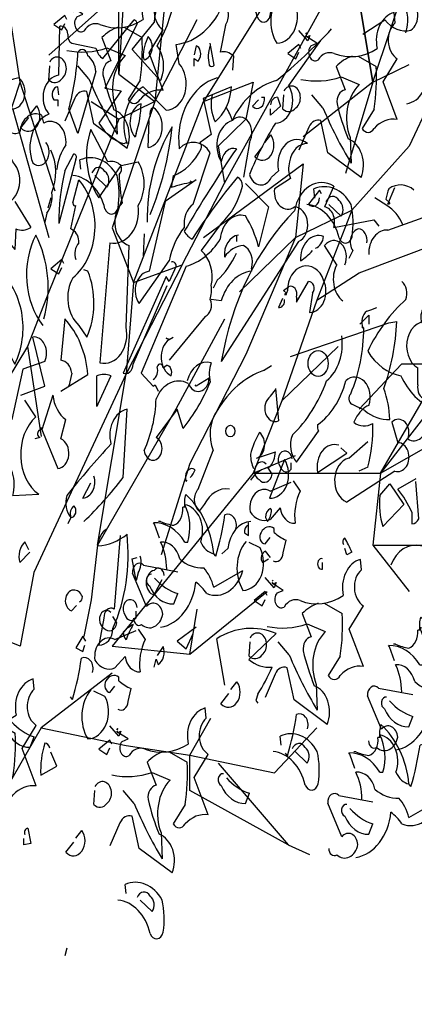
# Model space of a CAD drawing. Header units: metres. Extents: x 104013 to 108981, y 427946 to 428479.
# Tile 40 of 256: x 108728.91 to 108729.97, y 428216.27 to 428218.91. Entities that reach past the tile are written whole.
import ezdxf

# ---------------------------------------------------------------- set-up
doc = ezdxf.new("R2010")
doc.units = ezdxf.units.M
doc.layers.add('N-WE-GR-BOOM-SD', color=90, linetype='Continuous', lineweight=25)

# ---------------------------------------------------------------- blocks, each defined once
blk = doc.blocks.new('SGR-BOOM_S09_F_ZIJ-D')
at = {"linetype": 'Continuous', "flags": 128}
for points in [[(1.2428, 10.1115), (1.5108, 10.4363), (1.2428, 10.1115), (1.3484, 9.4618), (1.7869, 10.1115), (2.1117, 10.1115), (2.2173, 9.673), (2.1117, 8.8609), (2.4365, 9.3481)], [(2.9238, 9.405), (2.4853, 8.8609), (2.8669, 8.9746), (2.8101, 8.7553), (2.599, 8.5929), (2.6477, 8.3736), (3.8414, 10.0546), (3.7846, 10.2739)], [(1.2996, 9.137), (1.8356, 9.5105), (1.8925, 9.7298), (1.8356, 9.0233)], [(3.7846, 8.9746), (3.679, 9.4618), (3.7846, 8.9746), (4.0607, 9.6242)], [(0.7555, 9.0801), (0.918, 8.5929), (1.0804, 8.9746), (0.9748, 9.5105)], [(1.8356, 9.0233), (1.8356, 9.5105)], [(1.4384, 9.3491), (1.423, 9.3721), (1.3385, 9.3183), (1.4, 9.2876), (1.423, 9.326)], [(3.2707, 9.2608), (3.2784, 9.2685), (3.2707, 9.2608)], [(3.2323, 9.1763), (3.2169, 9.1993), (3.1323, 9.1455), (3.1938, 9.1148), (3.2169, 9.1532)], [(3.7846, 8.9746), (4.0607, 9.0801)], [(1.8356, 9.0233), (2.1117, 8.8609), (1.8356, 8.7553)], [(1.3484, 8.3249), (1.0804, 8.9746)], [(3.7846, 8.9746), (3.2486, 8.6497)], [(3.7846, 8.9746), (3.5735, 8.4305)], [(1.0235, 8.8122), (1.2996, 8.0488)], [(1.6245, 8.8609), (1.8356, 8.7553), (1.2996, 7.724), (1.1372, 7.3991), (1.2428, 6.8632)], [(2.1117, 8.8609), (1.7869, 8.1057), (1.9493, 7.7808), (2.4853, 8.8609)], [(4.4911, 8.8609), (4.2231, 8.8609), (4.0607, 8.5929), (3.6222, 8.2112), (3.3542, 7.6753), (3.679, 7.8377), (4.5967, 8.1057)], [(2.4853, 8.0488), (3.2486, 8.4873), (3.1918, 8.0488), (3.6222, 8.2112)], [(1.9493, 7.7808), (2.3229, 7.8864), (2.6477, 8.3736)], [(1.3155, 8.2858), (1.2924, 8.2243)], [(2.0304, 8.0705), (2.0227, 7.9398)], [(3.1918, 8.0488), (2.8101, 7.3504), (2.3797, 6.7008), (2.1604, 6.1567)], [(2.7376, 8.0628), (2.7376, 8.0244)], [(3.1918, 8.0488), (2.7614, 7.724)], [(1.4154, 7.8937), (1.4001, 7.9168), (1.3155, 7.863), (1.377, 7.8322), (1.4001, 7.8706)], [(2.3229, 7.8864), (1.8925, 7.2367)], [(1.9493, 7.7808), (1.8925, 7.2367)], [(3.122, 7.7169), (3.1066, 7.7092), (3.122, 7.7092), (3.122, 7.7169)], [(3.3542, 7.6753), (3.0862, 7.0743), (3.5166, 7.3991)], [(3.6832, 7.5324), (3.7524, 7.5862), (3.7524, 7.5324)], [(2.6477, 7.5616), (2.2741, 7.0256)], [(1.1372, 7.3991), (0.7555, 6.9119), (0.6987, 6.0511), (0.4307, 6.4815)], [(4.3287, 7.2936), (4.4911, 7.456), (4.4911, 7.2936), (3.8414, 6.6439), (4.8159, 7.0743), (4.8728, 7.188)], [(2.8669, 6.6439), (3.8414, 6.6439), (4.3287, 7.2936), (4.0039, 7.2936), (3.679, 7.0256)], [(1.6732, 6.2135), (1.8925, 7.2367), (1.1859, 6.0511), (1.0804, 5.6126), (0.3739, 5.8318), (0.2115, 4.9629), (-0.1134, 6.1567), (-0.6493, 5.9374), (-1.0879, 5.8887)], [(3.0862, 7.0743), (2.8669, 6.6439), (3.1918, 6.7495)], [(2.2741, 7.0256), (1.6732, 6.2135), (1.6245, 5.8887), (1.5676, 5.6694)], [(2.8669, 6.6439), (1.7869, 5.6126), (2.3797, 5.5639), (2.4365, 5.8318)], [(3.8414, 6.6439), (3.7846, 6.2135), (4.4343, 6.2135)], [(3.7846, 6.2135), (4.0607, 5.9374)], [(3.0113, 5.9987), (3.019, 6.0064), (3.0113, 5.9987)], [(2.3797, 5.5639), (2.9725, 5.9374)], [(2.9729, 5.9141), (2.9575, 5.9372), (2.873, 5.8834), (2.9345, 5.8526), (2.9575, 5.8911)], [(2.4302, 5.7259), (2.2841, 5.6414), (2.3533, 5.5952), (2.4071, 5.6875)], [(1.5846, 5.6414), (1.5615, 5.6721), (1.5077, 5.6029), (1.5615, 5.5799), (1.5769, 5.6183)], [(1.7869, 5.4502), (1.2428, 5.1253), (1.8925, 5.0198), (2.3797, 4.9629), (2.5421, 5.1822)], [(1.2428, 5.1253), (0.5842, 4.2413), (0.5232, 0.3967), (0.6453, 0), (0.5232, 0.3967), (0.5232, 0.3967)], [(1.8226, 5.1129), (1.8303, 5.1206), (1.8226, 5.1129)], [(2.3797, 4.9629), (3.0294, 4.8573), (3.3542, 5.1253)], [(1.7842, 5.0284), (1.7688, 5.0514), (1.6843, 4.9976), (1.7458, 4.9669), (1.7688, 5.0053)], [(3.1349, 4.4269), (2.3797, 4.7518), (2.3797, 4.9629)], [(2.599, 4.9142), (3.1349, 4.4269), (3.2973, 4.3701)], [(1.4385, 3.8118), (1.4231, 3.7657)]]:
    blk.add_lwpolyline(points, dxfattribs=at)
for points in [[(2.015, 9.4773, 0.4142), (2.0612, 9.5772, -0.085083), (2.138, 9.7156, 0.409286), (2.2687, 9.7079), (2.2072, 9.8463, -0.286789), (2.3379, 9.8078, -0.035156), (2.4917, 9.9078), (2.4993, 9.9539), (2.3687, 10.0461, 0.308105), (2.4302, 10.1384), (2.3225, 10.2614, -0.220123), (2.4532, 10.2767), (2.4686, 10.2614), (2.507, 10.2998, 0.907883), (2.4609, 10.1999, 0.222046), (2.5685, 9.9616, -0.523941), (2.4917, 9.9078), (2.2303, 9.5311, -0.099014), (2.2687, 9.485, -0.106323), (2.1304, 9.1929, -0.326889), (2.1611, 8.993), (2.1534, 8.9853), (1.9382, 9.1698), (2.1073, 9.3312, -0.165176), (2.1995, 9.5388, -0.200851), (2.1534, 9.4004, -0.173203), (1.9997, 9.4619), (1.892, 9.5542, 0.236053), (1.8459, 9.5234), (1.8152, 9.5388)], [(3.7062, 9.262), (3.8754, 9.3466, 0.25), (4.0752, 9.2851, 0.663467), (4.0598, 9.4696, -0.148178), (4.1213, 9.5849), (4.2059, 9.5234, 0.057068), (4.2367, 9.754, -0.099014), (4.1521, 9.854), (4.2905, 9.9462)], [(4.0368, 9.2697, 0.559616), (3.8523, 9.5311, -0.630219), (3.8369, 9.6771, -0.808411), (3.9676, 9.5695), (3.9292, 9.5465)], [(2.7131, 9.6023), (2.7054, 9.6562, -0.333328), (2.9899, 9.5639, -0.121552), (2.9975, 9.3717, -0.690201), (2.8976, 9.364, 0.310577), (2.6516, 9.5639)], [(1.8766, 9.303), (2.015, 9.2415, -0.062256), (1.9996, 8.9878), (1.9073, 8.8725, 0.511307), (1.9996, 8.8725, -0.211151), (2.1764, 8.9263), (2.0688, 9.1492), (2.1764, 9.2876, -0.569229), (2.161, 9.5028), (2.1533, 9.5643, 0.435181), (2.0226, 9.3491, -0.191376), (1.6921, 9.3183, 0.32045), (1.5691, 9.2799, -0.867294), (1.5153, 9.3645), (1.5614, 9.3798), (1.4845, 9.4183), (1.4768, 9.426), (1.4845, 9.4183), (1.5076, 9.426), (1.4922, 9.3952), (1.423, 9.4567)], [(3.0708, 9.4991, 0.392609), (3.0478, 9.207, 0.592926), (3.1784, 9.4607), (3.0939, 9.4914)], [(1.2771, 8.6163, -0.931778), (1.1771, 8.4933, -0.45929), (1.3001, 8.7854, -0.660172), (1.377, 9.016), (1.3847, 9.3082, -0.442368), (1.4462, 9.262, 0.4142), (1.4769, 9.2082), (1.6614, 9.1775, 0.219635), (1.7152, 9.116), (1.9535, 9.3466, -0.333328), (1.9766, 9.3235), (1.7306, 8.9392), (1.8536, 8.9238), (1.6845, 8.7316, 0.188675), (1.8767, 8.6086), (1.892, 8.6163), (1.8997, 8.6086, -0.420059), (2.0227, 8.9469), (2.1995, 8.8085, 0.685608), (2.2995, 9.0852), (2.2764, 9.2005, 0.263565), (2.6377, 9.4465, -0.49028), (2.6531, 9.3158), (2.6146, 9.1544, -0.205246), (2.7146, 9.1314), (2.7069, 9.0468)], [(3.6704, 9.1301), (3.8088, 9.0686, -0.062256), (3.7934, 8.815), (3.7012, 8.6996, 0.511307), (3.7934, 8.6996, -0.211151), (3.9702, 8.7535), (3.8626, 8.9764), (3.9702, 9.1148, -0.569229), (3.9549, 9.33), (3.9472, 9.3915, 0.435181), (3.8165, 9.1763, -0.191376), (3.4859, 9.1455, 0.32045), (3.3629, 9.1071, -0.867294), (3.3091, 9.1916), (3.3553, 9.207), (3.2784, 9.2454), (3.2707, 9.2531), (3.2784, 9.2454), (3.3014, 9.2531), (3.2861, 9.2224), (3.2169, 9.2839)], [(1.8305, 9.303, 0.100235), (1.7075, 9.2415), (1.7766, 9.1031, 0.4142), (1.7151, 9.0185, 0.044708), (1.7997, 8.811, -0.471497), (1.8996, 8.5804), (1.646, 8.7264), (1.5922, 8.9186, 0.343094), (1.4999, 8.8802), (1.423, 8.7418)], [(3.4679, 9.2928, -0.032425), (3.0451, 8.9853, 0.210526), (2.7069, 8.747, 0.557053), (2.6223, 8.501, -0.431534), (2.7376, 8.5779, 0.015289), (2.3379, 8.0859, 0.162277), (2.3994, 8.0398, -0.030579), (2.7453, 8.4088, -0.355026), (2.7838, 8.3549, -0.161758), (2.6223, 8.132), (2.4686, 7.9706, -0.32045), (2.5455, 7.763, -0.099014), (2.5378, 7.6785, -0.46698), (2.4993, 7.5785), (2.2226, 7.3172)], [(2.0304, 9.1083, 0.659393), (2.0612, 9.2467, 0.139038), (2.0227, 9.1237), (2.0304, 9.1083)], [(3.3834, 9.2236), (3.1374, 8.9545, -0.63649), (3.0374, 8.7316, 0.04776), (2.8376, 8.4241, 0.639832), (3.0067, 8.4088), (3.0605, 8.4472, -0.689148), (3.2834, 8.6086, 0.369919), (3.1451, 8.501, 0.225418), (3.1528, 8.4011), (3.0298, 8.3396, 0.638885), (3.1835, 8.2319, -0.813461), (3.2143, 8.0244), (2.6223, 7.3095, -0.173706), (3.1835, 8.2089, -0.490295), (3.4833, 8.3549), (3.4141, 8.2319, -0.489075), (3.4833, 8.109), (3.7908, 8.1551), (3.8292, 8.1166)], [(1.4384, 9.1646, 0.105667), (1.7459, 9.18), (1.8843, 9.1338, 0.355026), (1.8151, 8.8187), (1.8228, 8.6649, -0.043289), (1.6075, 8.9955), (1.523, 9.0723)], [(1.5231, 8.6701), (1.4539, 8.8162, 0.065445), (1.5231, 9.1544, -0.659393), (1.5999, 9.1314, -0.236053), (1.6614, 9.0391), (1.5231, 8.6701)], [(2.4148, 9.0699), (2.4148, 9.116), (2.4455, 9.1006, 0.302765), (2.4609, 9.1621, 0.265564), (2.4302, 9.1929), (2.4148, 9.139)], [(2.5378, 9.1929, 0.195877), (2.5301, 9.0775, 0.4142), (2.5685, 9.0775), (2.5378, 9.2082)], [(4.0445, 8.8469, 0.444092), (4.1982, 9.0622, -0.197815), (4.2213, 9.1237), (4.5057, 8.9545, 0.607483), (4.6748, 9.0852), (4.6825, 9.1237), (4.7209, 9.0545, 0.589737), (4.7209, 9.1852, -0.60791), (4.7901, 9.1621), (4.8055, 8.9622, -0.177399), (4.9208, 8.8546), (5.1284, 8.8469), (5.2052, 9.0007, 0.765594), (5.0746, 8.993, 0.420074), (4.9516, 8.8777), (4.9746, 8.8623), (4.9054, 8.9161)], [(1.3616, 8.4549, -0.149368), (1.4308, 8.6009, 0.589905), (1.2617, 8.7316), (1.2463, 8.7777, 0.490158), (1.0772, 8.6778, -1.060547), (1.0157, 8.8162, 0.776093), (1.0695, 9.0007, 0.142365), (0.7851, 8.87), (0.7159, 8.9622), (0.7774, 9.1314), (0.493, 9.0852, -0.50354), (0.4853, 8.8854, 0.628937), (0.3777, 8.9392, -0.265564), (0.3162, 8.6624, -0.169571), (0.4776, 8.4011, -0.119873), (0.4392, 8.2166), (0.5468, 8.1935)], [(1.3077, 9.0954, -1.247314), (1.4, 8.9955, -0.380188), (1.3, 8.9878), (1.3077, 9.0723)], [(3.6243, 9.1301, 0.100235), (3.5013, 9.0686), (3.5705, 8.9303, 0.4142), (3.509, 8.8457, 0.044708), (3.5936, 8.6381, -0.471497), (3.6935, 8.4075), (3.4398, 8.5536), (3.386, 8.7458, 0.343094), (3.2938, 8.7073), (3.2169, 8.569)], [(2.4302, 8.3934), (2.1918, 8.2627), (2.0689, 7.8476, 0.621735), (1.992, 7.6554), (2.2226, 7.9091, -0.145264), (2.3379, 8.109, -0.318115), (2.4071, 8.2473), (2.5378, 8.5548, 0.4142), (2.2995, 8.5779, -0.3983), (2.5916, 9.0007)], [(3.2323, 8.9918, 0.105667), (3.5397, 9.0071), (3.6781, 8.961, 0.355026), (3.6089, 8.6458), (3.6166, 8.4921, -0.043289), (3.4014, 8.8226), (3.3168, 8.8995)], [(4.1982, 9.0084, -0.203796), (4.2136, 8.8623, 0.5), (4.3366, 8.8316, -0.634598), (4.4673, 8.6394, 0.605972), (4.3827, 8.4472), (4.252, 8.2396, 0.057175), (4.252, 7.9706, 0.421936), (4.5441, 7.9398, -0.582718), (4.5595, 7.863), (4.5211, 7.7784, 0.620148), (4.3827, 7.494), (4.3981, 7.4786, 0.257812), (4.6287, 7.7246, -0.173203), (4.8824, 7.5478, 0.587067), (4.7824, 7.271, -0.514618), (4.7286, 7.1788, -0.232178), (4.4673, 7.1942, 0.29216), (4.252, 7.0251, -0.185837), (3.9983, 7.2249, -0.198715), (3.7447, 7.371, -0.106171), (4.0368, 7.6785, 0.37854), (4.006, 7.7861)], [(1.377, 8.9007), (1.3693, 8.9469, 0.663971), (1.3386, 8.87), (1.3693, 8.87), (1.3693, 8.8316)], [(2.5531, 8.9007, 0.240036), (2.5762, 8.7393, 0.2379), (2.6992, 8.9469), (2.484, 8.8777), (2.5455, 8.6624), (2.4609, 8.6163, -0.236053), (2.4686, 8.5779, -0.178345), (2.2533, 8.4164), (2.238, 8.3473, -0.026764), (2.3994, 8.378), (2.384, 8.3857)], [(3.1016, 8.9226, -1.247314), (3.1938, 8.8226, -0.380188), (3.0939, 8.815), (3.1016, 8.8995)], [(2.9298, 8.8854), (2.9529, 8.8854, -0.707504), (2.8606, 8.8316), (2.9068, 8.87)], [(2.999, 8.8392, -0.380188), (3.0528, 8.8854), (3.0759, 8.8316), (2.999, 8.7777), (2.999, 8.8162)], [(1.0388, 8.2627), (1.1618, 8.109, -0.204086), (1.0465, 8.1013), (1.0388, 7.9783, -0.226822), (0.9235, 8.2166), (0.9235, 8.2473, 0.749039), (1.0234, 8.501, -0.077942), (0.885, 8.8392, 0.34404), (0.6237, 8.5856), (0.762, 8.6778, -0.080353), (0.8235, 8.5087), (0.9926, 8.2934)], [(1.1617, 8.7879), (1.2078, 8.834, -0.939438), (1.0848, 8.7034), (1.1463, 8.7649)], [(1.9612, 8.6471, -0.592255), (2.0074, 8.8469, -0.099731), (1.9689, 8.6701), (1.9612, 8.6471)], [(2.0765, 8.7701, -0.4142), (2.0996, 8.8239, -0.738571), (2.0612, 8.5856), (2.0689, 8.747)], [(2.6608, 8.8239, -0.062256), (2.7069, 8.747, -0.882339), (2.8376, 8.6163), (2.7915, 8.4088)], [(1.8536, 8.4779), (1.9843, 8.501, -0.352936), (1.9843, 8.2396, -0.5103), (1.7691, 8.0167), (1.6922, 7.3018, 0.554825), (1.892, 7.517), (1.9151, 8.0013, -0.628204), (1.8613, 8.255, -0.044617), (1.8382, 8.4241, 0.4142), (1.8536, 8.4779, 0.205246), (1.7537, 8.501), (1.623, 8.6932, 0.298126), (1.6845, 8.2858), (1.8536, 8.4779)], [(2.0535, 8.1397, -0.174072), (2.2457, 8.7086, -0.088486), (2.0765, 8.1858)], [(2.9555, 8.6151), (3.0016, 8.6612, -0.939438), (2.8786, 8.5305), (2.9401, 8.592)], [(1.3155, 8.5702, -0.272202), (1.3232, 8.3165, -0.236053), (1.2848, 8.1935), (1.2694, 8.1397)], [(1.377, 8.132, -0.079437), (1.4231, 8.4472), (1.4923, 8.5471, -0.618027), (1.5077, 8.5164), (1.377, 8.132)], [(1.546, 8.4574), (1.5383, 8.5112, -0.333328), (1.8228, 8.4189, -0.121552), (1.8305, 8.2267, -0.690201), (1.7305, 8.2191, 0.310577), (1.4845, 8.4189)], [(1.6306, 8.4343, -0.568253), (1.7305, 8.442, -0.489075), (1.7459, 8.3497), (1.6537, 8.4189)], [(1.5077, 7.9168, -0.35614), (1.5307, 8.0167, 0.302765), (1.4846, 8.0936), (1.4692, 8.1013), (1.5077, 8.2396, -0.618027), (1.4846, 8.255), (1.5307, 8.3934, -0.499023), (1.4846, 7.8091, 0.420273), (1.5307, 7.5247), (1.5922, 7.4555, 0.254562), (1.5999, 7.8476), (1.5692, 7.8553)], [(2.8068, 8.3703), (2.9836, 8.2319), (2.9068, 7.9936, 0.096893), (2.8068, 8.1781, 0.449585), (2.6146, 8.0398, -0.175735), (2.3533, 7.8783), (2.0074, 7.2403), (2.0996, 7.1634), (2.115, 7.1711), (2.138, 7.1327)], [(3.3399, 8.2845), (3.3322, 8.3383, -0.333328), (3.6166, 8.2461, -0.121552), (3.6243, 8.0539, -0.690201), (3.5244, 8.0462, 0.310577), (3.2784, 8.2461)], [(4.0983, 8.3319, 0.278625), (3.9061, 8.3396, 0.07106), (3.883, 8.2781), (3.9138, 8.255), (3.9061, 8.2473), (3.8984, 8.2473), (3.9522, 8.3473)], [(3.3911, 8.3088), (3.3757, 8.3319), (3.2911, 8.2473, 0.630219), (3.3757, 8.2858)], [(3.4244, 8.2615, -0.568253), (3.5244, 8.2692, -0.489075), (3.5397, 8.1769), (3.4475, 8.2461)], [(4.0137, 8.1243, 0.159607), (3.8907, 8.2396), (3.7985, 8.2858)], [(3.7524, 7.9475, -0.447098), (3.8984, 8.0936), (4.2059, 8.1781)], [(0.9081, 7.8553, -0.523941), (0.8543, 7.9321), (0.862, 8.0551, -0.5), (0.9235, 7.9936, 0.072708), (0.9081, 7.5785, 0.077194), (1.0388, 7.2941, 0.423996), (0.9081, 7.8553)], [(1.254, 7.5247, -0.356445), (1.2002, 8.0628, -0.241074), (1.2617, 7.5632)], [(2.753, 8.0628, 0.4142), (2.6454, 7.9321, -0.198578), (2.7915, 8.0013, -0.4142), (2.853, 7.863), (2.853, 7.8476, 0.297668), (2.6223, 7.6708), (2.5455, 7.6785)], [(3.3449, 7.986, 0.291199), (3.4064, 8.0551, 0.528915), (3.2296, 7.9091, 0.039932), (3.3219, 7.9706)], [(3.737, 8.0167, 0.45993), (3.6755, 8.1013, 0.578781), (3.6294, 7.9706), (3.5986, 7.9245)], [(3.5525, 7.6708, -0.424515), (3.5064, 7.886), (3.4141, 8.0013, -0.880783), (3.5679, 7.886)], [(2.7376, 7.9552, -0.109482), (2.5916, 7.7938), (2.5608, 7.7477)], [(2.238, 7.9014, -0.535172), (2.2764, 7.8783), (2.2226, 7.7861), (2.1995, 7.8168), (1.869, 7.2403, 0.523941), (1.9459, 7.2941), (2.2072, 7.763)], [(3.1374, 7.7553, -0.632065), (3.1989, 7.6938), (3.1989, 7.6631), (3.2911, 7.7861, -0.680847), (3.3219, 7.7169), (3.2988, 7.6016, 0.580322), (3.4064, 7.7938, 0.820084), (3.1297, 7.7323), (3.122, 7.7169), (3.0989, 7.7323), (3.1374, 7.7553)], [(1.0849, 7.1096), (1.2694, 7.1634), (1.1771, 7.4555, -0.618027), (1.2694, 7.3095), (1.1003, 7.2634), (1.0157, 6.9636), (0.9542, 6.9405, -0.048447), (1.0003, 7.2249), (0.8005, 7.6785, 0.283707), (0.8543, 7.2787, 0.030441), (0.9311, 6.7483, -0.369919), (1.0234, 6.51), (1.2233, 6.5177, -0.550293), (1.2002, 6.9789), (1.1156, 7.0789)], [(3.0913, 7.6862), (3.0605, 7.6323, 0.45993), (3.1066, 7.6708), (3.1066, 7.6785)], [(4.1598, 7.5401, -0.32518), (4.1752, 7.6323, -0.660995), (4.2367, 7.5555, -0.484589), (4.3058, 7.3402, -0.136536), (4.1828, 7.0865, -0.447098), (4.129, 7.1711), (4.129, 7.271, -0.949951), (4.229, 7.5401)], [(3.1528, 7.3402), (3.9061, 7.5401), (3.9676, 7.5478, -0.09053), (3.8677, 7.148, -0.098373), (3.9138, 6.9636, -0.158417), (3.7216, 7.0174), (3.6217, 7.0558, -0.618027), (3.614, 7.1173, 0.124496), (3.7139, 7.5093), (3.6985, 7.517), (3.7062, 7.5093, -0.4142), (3.737, 7.6093), (3.7677, 7.617), (3.8139, 7.6323)], [(1.3924, 7.1327), (1.5999, 7.2326, 0.194931), (1.4231, 7.5632), (1.3924, 7.3172, -0.335129), (1.4769, 7.2403), (1.4539, 7.1634), (1.4616, 7.1788)], [(3.5448, 7.4632, -0.310577), (3.4295, 7.1942, -0.122925), (3.1681, 6.8713, 0.363174), (3.1989, 6.7099), (3.368, 6.8944, -0.236053), (3.3603, 6.9328, 0.191803), (3.5756, 7.1942, -0.770874), (3.7524, 7.0481, 0.162277), (3.6524, 6.9712), (3.637, 6.9482, 0.265564), (3.7831, 6.9405, -0.095016), (3.7447, 6.6791), (3.6755, 6.6561)], [(2.0996, 7.2019, 0.4142), (2.1304, 7.2787, -0.819794), (2.1765, 7.271), (2.1995, 7.2864, -0.566177), (2.238, 7.2249, -0.644958), (2.2226, 7.4402), (2.1995, 7.4478), (2.2226, 7.4402), (2.2533, 7.4555)], [(2.361, 7.1942, -0.384506), (2.5455, 7.3018, 0.195877), (2.5378, 7.1865, -0.073074), (2.3302, 6.9097), (2.2841, 7.0251), (2.1227, 6.8559, -1.743393), (2.0304, 6.7791, 0.124786), (2.1227, 7.0865, -0.390579), (2.3687, 7.1788, 0.76149), (2.5301, 7.2095), (2.4302, 7.1634), (2.4225, 7.1711)], [(2.6838, 6.5484, 0.295853), (2.4917, 6.4562), (2.4532, 6.4178, -0.531342), (2.4455, 6.5484), (2.5608, 6.7791, -0.321411), (2.5916, 7.0174, -0.165146), (2.9452, 7.2557), (3.0067, 7.2864)], [(1.6768, 7.0558), (1.6691, 7.0404), (1.6691, 7.2249, -0.145767), (1.7767, 7.2249), (1.6768, 7.0558)], [(1.2386, 6.9174), (1.3693, 6.6714, 0.819794), (1.3924, 6.8482), (1.4308, 6.9636, -0.236053), (1.3309, 7.1096), (1.2463, 6.9021, 1), (1.2309, 6.8559), (1.1925, 6.8482)], [(3.0374, 7.148), (3.0605, 6.9559, -0.940643), (2.999, 7.1019), (3.0374, 7.1404)], [(1.5692, 6.3563, 0.04184), (1.869, 6.6176), (1.8997, 7.0251, 0.468109), (1.7767, 6.8175, 0.018356), (1.4385, 6.51, 0.326645), (1.4692, 6.3793, -0.4142), (1.4923, 6.4485, -0.741867), (1.4692, 6.3793), (1.4462, 6.3409)], [(4.2443, 6.9636, 0.80217), (4.1982, 6.9405, -0.574356), (4.0522, 6.8482, 0.795502), (3.9292, 6.9482), (3.9753, 6.8252, -1.140289), (3.9522, 6.6561), (3.5832, 6.4716, -0.765594), (3.5986, 6.7329), (3.7447, 6.8329)], [(3.9215, 6.0949, -0.347153), (4.1521, 6.2102, 0.084183), (4.3443, 6.2717, -0.45993), (4.6056, 6.3332, 0.771713), (4.598, 6.5023, -0.110504), (4.7901, 6.7252, -1.251892), (4.8132, 6.5715, -0.104599), (4.8055, 6.3486), (4.7209, 6.3025, 0.100174), (4.6902, 6.5023, -0.251633), (4.7824, 6.5946, -0.246048), (4.9285, 6.8252, 0.20723), (4.7056, 6.9405, 0.077118), (4.5903, 6.9636, 0.459503), (4.5595, 6.6638), (4.4903, 6.6023), (4.3904, 6.7176), (4.4673, 6.8944), (4.4288, 6.9328)], [(2.8683, 6.6714, -0.108093), (2.8453, 6.756, -0.070297), (2.9144, 6.8867, -0.669678), (2.8914, 6.7329), (3.0374, 6.7714, -0.21463), (2.9913, 6.6791, 0.18692), (2.8453, 6.6023)], [(3.5217, 6.8098, 0.572403), (3.3603, 6.6484), (3.5832, 6.7637), (3.5371, 6.7944)], [(3.1651, 6.729, 1.387421), (3.0728, 6.6829, 0.544022), (3.1574, 6.6675), (3.1574, 6.7059)], [(2.9652, 6.6982, 1.182175), (2.9114, 6.606, 0.588394), (3.0113, 6.6367), (2.9806, 6.6752)], [(2.9913, 6.4946, 0.646576), (3.1066, 6.7252), (2.9913, 6.4946)], [(2.384, 6.6176, 0.099014), (2.4225, 6.6638, 0.777771), (2.3533, 6.5946), (2.361, 6.6023)], [(1.6461, 6.6253, -0.507782), (1.5615, 6.4946), (1.623, 6.5869)], [(3.1728, 6.5983), (3.2266, 6.5368, 0.185669), (3.1881, 6.3446, -0.373596), (3.0728, 6.4369), (2.996, 6.3677, -0.302765), (2.8422, 6.4138, -0.609818), (2.996, 6.5368), (3.1574, 6.5906)], [(3.86, 6.3255, -0.133911), (3.8369, 6.51), (3.9138, 6.5792), (4.0214, 6.4562), (3.86, 6.3255)], [(4.1137, 6.6099), (3.9753, 6.5484, -0.069427), (4.0829, 6.4101), (4.0829, 6.3409, 0.276978), (4.1367, 6.3716), (4.1137, 6.5946)], [(2.1497, 6.2559), (2.1113, 6.3404), (2.1036, 6.3481, -0.240921), (2.3419, 6.2328), (2.3649, 6.2328, 0.236053), (2.3419, 6.4557, -0.5), (2.4649, 6.2328, 0.236053), (2.5648, 6.1636, 0.211075), (2.3496, 6.5172, 0.162277), (2.3419, 6.4404), (2.3265, 6.4404, -0.383194), (2.2573, 6.3327, -0.056625), (2.1574, 6.3558), (2.142, 6.3558)], [(2.999, 6.4331, 0.355026), (2.9606, 6.3793), (2.9759, 6.3563, 0.226822), (3.0067, 6.4254), (2.999, 6.4331)], [(2.7339, 6.3097, 0.651581), (2.6494, 6.3942, -0.045349), (2.5802, 6.1482), (2.5648, 6.1636)], [(2.6263, 6.1636), (2.6724, 6.1944, -0.365204), (2.8492, 6.3558)], [(2.8299, 6.3332, 0.386597), (2.7991, 6.2871), (2.8299, 6.2717), (2.8299, 6.3486)], [(1.8459, 6.2717), (1.7998, 5.8335, 0.580322), (1.7229, 5.7797), (1.6845, 5.6183, 0.4142), (1.7921, 5.7182, 0.166153), (1.8997, 6.2794, -0.124161), (1.6768, 6.2102, -0.300507), (1.746, 6.3101)], [(3.019, 6.1217, 0.535172), (3.0959, 6.1678), (3.119, 6.2447, -0.069427), (3.0267, 6.2908), (3.0267, 6.3139, 0.38205), (2.9268, 6.2908, 0.608597), (2.9575, 6.2216), (2.996, 6.2601)], [(1.1464, 6.1871), (1.1156, 6.2333, 0.32045), (1.0772, 6.1103), (1.1541, 6.1718)], [(2.2035, 6.0714, 0.143021), (2.1574, 6.2328, -0.358047), (2.3034, 6.1329, 0.172546), (2.4879, 6.0791, -0.123093), (2.5648, 5.9638), (2.7877, 6.0637, -0.40274), (2.511, 5.9253, 0.082748), (2.4264, 5.9945, -0.343094), (2.1574, 5.7254)], [(2.8115, 6.237, 0.392609), (2.7884, 5.9449, 0.592926), (2.9191, 6.1986), (2.8345, 6.2293)], [(3.5602, 6.2179, -0.580322), (3.5679, 6.2563, -0.062256), (3.6217, 6.1718), (3.5832, 6.1564), (3.5679, 6.1948)], [(2.999, 6.141), (2.9606, 6.1795, 0.535172), (2.9375, 6.1103), (2.9836, 6.1333)], [(1.9997, 6.1487, -0.292984), (1.9843, 6.0488), (1.9689, 6.0027), (1.9382, 6.1333), (1.9766, 6.141)], [(1.9498, 5.7793, 0.566177), (2.0113, 5.7408, 0.534058), (2.1728, 5.8023, 0.630219), (2.0498, 5.8484), (1.9421, 6.0483, -0.679398), (2.0267, 6.0944), (2.2881, 6.056)], [(3.4111, 5.868), (3.5494, 5.8065, -0.062256), (3.5341, 5.5528), (3.4418, 5.4375, 0.511307), (3.5341, 5.4375, -0.211151), (3.7109, 5.4913), (3.6033, 5.7143), (3.7109, 5.8526, -0.569229), (3.6955, 6.0679), (3.6878, 6.1294, 0.435181), (3.5571, 5.9141, -0.191376), (3.2266, 5.8834, 0.32045), (3.1036, 5.8449, -0.867294), (3.0498, 5.9295), (3.0959, 5.9449), (3.019, 5.9833), (3.0113, 5.991), (3.019, 5.9833), (3.0421, 5.991), (3.0267, 5.9603), (2.9575, 6.0218)], [(3.3987, 6.1333, 1.25), (3.3987, 6.0718), (3.3987, 6.1103)], [(2.1842, 6.0334, 0.663971), (2.1073, 6.0641, 0.84346), (2.1073, 5.9181), (2.1688, 6.0103)], [(2.0882, 6.0406, 0.926025), (2.0728, 5.9714, 0.286789), (2.2573, 5.8638), (2.2881, 5.9253, -0.120178), (2.1113, 6.0176)], [(1.5343, 5.8772, 0.4142), (1.5573, 5.9079, 0.302765), (1.4882, 5.9464, 0.867294), (1.4728, 5.8234), (1.5112, 5.8541)], [(1.9764, 5.8432, 1.387421), (1.8841, 5.7971, 0.544022), (1.9687, 5.7817), (1.9687, 5.8202)], [(1.7765, 5.8125, 1.182175), (1.7227, 5.7202, 0.588394), (1.8226, 5.751), (1.7919, 5.7894)], [(3.365, 5.868, 0.100235), (3.242, 5.8065), (3.3111, 5.6681, 0.4142), (3.2496, 5.5836, 0.044708), (3.3342, 5.376, -0.471497), (3.4341, 5.1454), (3.1805, 5.2915), (3.1266, 5.4836, 0.343094), (3.0344, 5.4452), (2.9575, 5.3068)], [(3.9507, 5.5236), (3.9123, 5.6081), (3.9046, 5.6158, -0.240921), (4.1429, 5.5005), (4.166, 5.5005, 0.236053), (4.1429, 5.7234, -0.5), (4.2659, 5.5005, 0.236053), (4.3658, 5.4313, 0.211075), (4.1506, 5.7849, 0.162277), (4.1429, 5.7081), (4.1275, 5.7081, -0.383194), (4.0583, 5.6004, -0.056625), (3.9584, 5.6235), (3.943, 5.6235)], [(1.9841, 5.7126), (2.0379, 5.6511, 0.185669), (1.9995, 5.4589, -0.373596), (1.8841, 5.5511), (1.8073, 5.4819, -0.302765), (1.6535, 5.5281, -0.609818), (1.8073, 5.6511), (1.9687, 5.7049)], [(1.9459, 5.7413, 0.062256), (1.869, 5.6952, 0.133911), (1.892, 5.649, -0.040466), (1.9459, 5.7413)], [(2.6494, 5.3795), (2.5879, 5.6563, -0.198578), (3.0414, 5.687), (2.8339, 5.5333, 0.173447), (3.0107, 5.4871, -0.044205), (2.903, 5.3257), (2.8877, 5.2873), (2.903, 5.2719)], [(2.9729, 5.7296, 0.105667), (3.2804, 5.745), (3.4188, 5.6989, 0.355026), (3.3496, 5.3837), (3.3573, 5.23, -0.043289), (3.142, 5.5605), (3.0575, 5.6374)], [(2.8422, 5.6605, -1.247314), (2.9345, 5.5605, -0.380188), (2.8345, 5.5528), (2.8422, 5.6374)], [(2.1073, 5.4876), (2.1227, 5.5337), (2.138, 5.503, 0.4142), (2.1765, 5.6106), (2.1304, 5.5568)], [(1.635, 5.4553, 0.651581), (1.5504, 5.5399, -0.045349), (1.4813, 5.2939), (1.4659, 5.3093)], [(4.0045, 5.3391, 0.143021), (3.9584, 5.5005, -0.358047), (4.1045, 5.4006, 0.172546), (4.289, 5.3468, -0.123093), (4.3658, 5.2314), (4.5888, 5.3314, -0.40274), (4.312, 5.193, 0.082748), (4.2275, 5.2622, -0.343094), (3.9584, 4.9931)], [(0.904, 5.1551), (1.0424, 5.0936, -0.062256), (1.027, 4.8399), (0.9348, 4.7246, 0.511307), (1.027, 4.7246, -0.211151), (1.2038, 4.7784), (1.0962, 5.0013), (1.2038, 5.1397, -0.569229), (1.1884, 5.355), (1.1808, 5.4165, 0.435181), (1.0501, 5.2012, -0.191376), (0.7195, 5.1705, 0.32045), (0.5965, 5.132, -0.867294), (0.5427, 5.2166), (0.5888, 5.232), (0.512, 5.2704), (0.5043, 5.2781), (0.512, 5.2704), (0.535, 5.2781), (0.5197, 5.2473), (0.4505, 5.3088)], [(1.8303, 5.2359, 0.535172), (1.9072, 5.2821), (1.9303, 5.3589, -0.069427), (1.838, 5.4051), (1.838, 5.4281, 0.38205), (1.7381, 5.4051, 0.608597), (1.7688, 5.3359), (1.8073, 5.3743)], [(1.6228, 5.3513, 0.392609), (1.5997, 5.0591, 0.592926), (1.7304, 5.3128), (1.6458, 5.3436)], [(2.6962, 5.353), (2.7423, 5.3991, -0.939438), (2.6193, 5.2684), (2.6808, 5.3299)], [(3.7509, 5.047, 0.566177), (3.8123, 5.0085, 0.534058), (3.9738, 5.07, 0.630219), (3.8508, 5.1161), (3.7432, 5.316, -0.679398), (3.8277, 5.3621), (4.0891, 5.3237)], [(3.8892, 5.3083, 0.926025), (3.8738, 5.2391, 0.286789), (4.0583, 5.1315), (4.0891, 5.193, -0.120178), (3.9123, 5.2853)], [(2.2224, 4.9823), (2.3608, 4.9208, -0.062256), (2.3454, 4.6671), (2.2531, 4.5518, 0.511307), (2.3454, 4.5518, -0.211151), (2.5222, 4.6056), (2.4146, 4.8285), (2.5222, 4.9669, -0.569229), (2.5068, 5.1821), (2.4991, 5.2436, 0.435181), (2.3684, 5.0284, -0.191376), (2.0379, 4.9976, 0.32045), (1.9149, 4.9592, -0.867294), (1.8611, 5.0438), (1.9072, 5.0591), (1.8303, 5.0976), (1.8226, 5.1053), (1.8303, 5.0976), (1.8534, 5.1053), (1.838, 5.0745), (1.7688, 5.136)], [(0.9893, 5.1863, 0.926025), (0.9739, 5.1171, 0.286789), (1.1584, 5.0095), (1.1891, 5.071, -0.120178), (1.0123, 5.1632)], [(3.2834, 5.1197, 0.651581), (3.1988, 5.2042, -0.045349), (3.1296, 4.9582), (3.1143, 4.9736)], [(3.6455, 4.8828), (3.607, 4.9673), (3.5993, 4.975, -0.240921), (3.8376, 4.8597), (3.8607, 4.8597, 0.236053), (3.8376, 5.0827, -0.5), (3.9606, 4.8597, 0.236053), (4.0606, 4.7905, 0.211075), (3.8453, 5.1442, 0.162277), (3.8376, 5.0673), (3.8223, 5.0673, -0.383194), (3.7531, 4.9597, -0.056625), (3.6531, 4.9827), (3.6378, 4.9827)], [(3.0805, 5.0224), (3.0728, 5.0762, -0.333328), (3.3573, 4.984, -0.121552), (3.365, 4.7918, -0.690201), (3.265, 4.7841, 0.310577), (3.019, 4.984)], [(1.3078, 5.0033, 0.343094), (1.2694, 5.0341, 0.112915), (1.2386, 4.8419), (1.3616, 4.8957), (1.3155, 4.9802)], [(3.1651, 4.9993, -0.568253), (3.265, 5.007, -0.489075), (3.2804, 4.9148), (3.1881, 4.984)], [(4.2297, 4.9366, 0.651581), (4.1451, 5.0212, -0.045349), (4.0759, 4.7752), (4.0606, 4.7905)], [(2.1763, 4.9823, 0.100235), (2.0533, 4.9208), (2.1224, 4.7824, 0.4142), (2.061, 4.6978, 0.044708), (2.1455, 4.4903, -0.471497), (2.2454, 4.2597), (1.9918, 4.4057), (1.938, 4.5979, 0.343094), (1.8457, 4.5595), (1.7688, 4.4211)], [(1.7842, 4.8439, 0.105667), (2.0917, 4.8593), (2.2301, 4.8131, 0.355026), (2.1609, 4.498), (2.1686, 4.3442, -0.043289), (1.9533, 4.6748), (1.8688, 4.7516)], [(2.6377, 4.8506, 0.926025), (2.6223, 4.7814, 0.286789), (2.8068, 4.6738), (2.8375, 4.7353, -0.120178), (2.6607, 4.8276)], [(3.6993, 4.6983, 0.143021), (3.6531, 4.8597, -0.358047), (3.7992, 4.7598, 0.172546), (3.9837, 4.706, -0.123093), (4.0606, 4.5907), (4.2835, 4.6906, -0.40274), (4.0068, 4.5522, 0.082748), (3.9222, 4.6214, -0.343094), (3.6531, 4.3524)], [(1.6535, 4.7747, -1.247314), (1.7458, 4.6748, -0.380188), (1.6458, 4.6671), (1.6535, 4.7516)], [(3.4456, 4.4062, 0.566177), (3.5071, 4.3677, 0.534058), (3.6685, 4.4292, 0.630219), (3.5455, 4.4754), (3.4379, 4.6752, -0.679398), (3.5225, 4.7214), (3.7838, 4.6829)], [(3.584, 4.6675, 0.926025), (3.5686, 4.5984, 0.286789), (3.7531, 4.4907), (3.7838, 4.5522, -0.120178), (3.607, 4.6445)], [(1.1156, 4.4883, -0.535172), (1.1387, 4.5267), (1.1618, 4.4345), (1.108, 4.4268), (1.108, 4.4652)], [(1.5075, 4.4672), (1.5536, 4.5133, -0.939438), (1.4306, 4.3827), (1.4921, 4.4442)], [(1.8918, 4.1367), (1.8841, 4.1905, -0.333328), (2.1686, 4.0982, -0.121552), (2.1763, 3.9061, -0.690201), (2.0763, 3.8984, 0.310577), (1.8303, 4.0982)], [(1.9764, 4.1136, -0.568253), (2.0763, 4.1213, -0.489075), (2.0917, 4.029), (1.9995, 4.0982)]]:
    blk.add_lwpolyline(points, format="xyb", dxfattribs=at)
at = {"linetype": 'Continuous'}
for centre, radius in [((3.3642, 7.2979), 0.0769), ((2.6915, 6.8944), 0.0346)]:
    blk.add_circle(centre, radius, dxfattribs=at)

msp = doc.modelspace()

# ---------------------------------------------------------------- block references
at = {"layer": 'N-WE-GR-BOOM-SD', "xscale": 0.35, "yscale": 0.45, "zscale": 0.45}
msp.add_blockref('SGR-BOOM_S09_F_ZIJ-D', (108728.5309, 428214.7026), dxfattribs=at)

doc.saveas('drawing.dxf')
